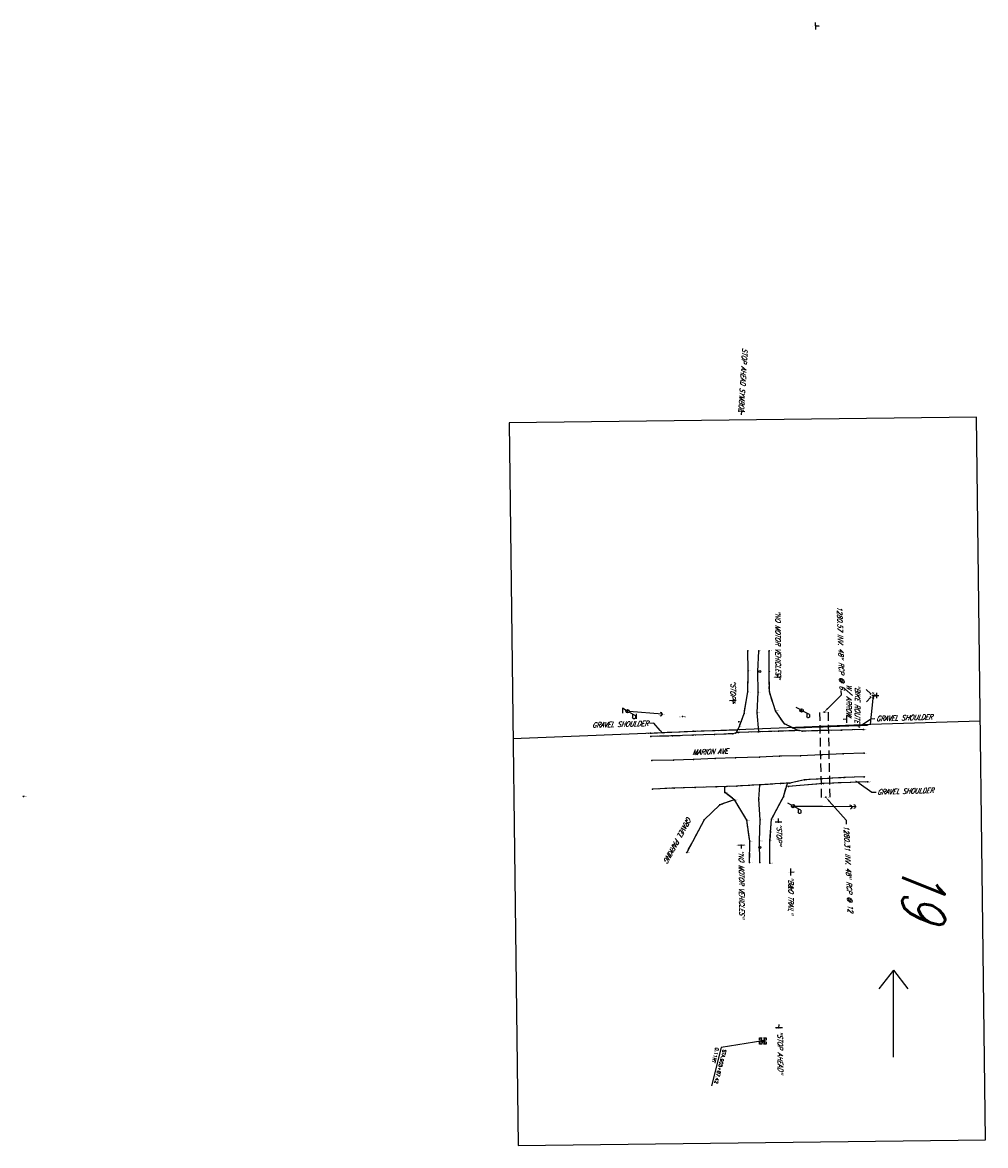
# Model space of a CAD drawing. Extents: x 0 to 213038, y 0 to 462006.
# Tile 93 of 107: x 172052 to 172505, y 448717 to 449245. Entities that reach past the tile are written whole.
import ezdxf
from ezdxf import colors
from ezdxf.entities.mleader import LeaderData, LeaderLine
from ezdxf.enums import TextEntityAlignment as Align
from ezdxf.math import Vec2, Vec3

# ---------------------------------------------------------------- set-up
doc = ezdxf.new("R2010")
doc.units = 0
doc.header["$LTSCALE"] = 20
doc.header["$MEASUREMENT"] = 0
for name, pattern in [('DR_X_STM (no text)', [0.3, 0.2, -0.1]), ('PV_X_DRIVE', [0.25, 0.175, -0.075]), ('PV_X_EP', [0.27, 0.22, -0.05]), ('PV_X_Shoulder', [0.4, 0.3, -0.1])]:
    doc.linetypes.add(name, pattern=pattern)
doc.layers.get('0').update_dxf_attribs({"linetype": 'CONTINUOUS'})
for name, color, linetype in [('DT_X_BREAK_LINE', 4, 'CONTINUOUS'), ('DV_X_TEXT', 2, 'CONTINUOUS'), ('Hydrant', 44, 'CONTINUOUS'), ('L134', 124, 'DR_X_STM (no text)'), ('L136', 2, 'CONTINUOUS'), ('OFFSTA_LEAD', 7, 'CONTINUOUS'), ('OFFSTA_TEXT', 7, 'CONTINUOUS'), ('PNTDESC', 3, 'CONTINUOUS'), ('PNTELEV', 5, 'CONTINUOUS'), ('PNTNO', 7, 'CONTINUOUS'), ('PNTS_DTU-4-30-2025', 1, 'CONTINUOUS'), ('PNTS_DTU-7-22-2025', 1, 'CONTINUOUS'), ('PV_X_DRIVE', 11, 'PV_X_DRIVE'), ('PV_X_EOP', 240, 'PV_X_EP'), ('PV_X_SHOULDER', 33, 'PV_X_Shoulder'), ('PV_X_TEXT', 2, 'CONTINUOUS'), ('RD_X_BLOCKS', 1, 'CONTINUOUS'), ('SC_SCRATCH-6', 6, 'CONTINUOUS'), ('SN_X_BLOCKS', 94, 'CONTINUOUS'), ('SN_X_TEXT', 2, 'CONTINUOUS'), ('SV_X_CENTER_PAVT', 2, 'CONTINUOUS'), ('SV_X_MON_BLOCKS_FOUNDMARK', 7, 'CONTINUOUS'), ('System Valve', 214, 'CONTINUOUS'), ('UT_X_GUY', 1, 'CONTINUOUS'), ('UT_X_POLES', 1, 'CONTINUOUS'), ('UT_X_WATER_BLOCKS', 150, 'CONTINUOUS'), ('UT_X_WATER_PER_GIS', 150, 'UT_X_WATER'), ('Water Fitting', 103, 'CONTINUOUS')]:
    doc.layers.add(name, color=color, linetype=linetype)
doc.layers.add('SC_SCRATCH-5', color=5, linetype='CONTINUOUS', plot=False)
doc.styles.add('HY-278-M1|ROMANS', font='ROMANS.SHX')
doc.styles.add('LINETYPE', font='romans.shx', dxfattribs={"width": 0.9})
doc.styles.add('PTXT', font='TXT')
doc.styles.add('romans', font='romans.shx', dxfattribs={"width": 0.75, "oblique": 22.5})
doc.linetypes.add('UT_X_WATER', pattern='A,0.25,-0.15,0.25,-0.15,0.25,-0.15,0.25,-0.15,0.25,["W",LINETYPE,S=0.08,R=0,X=0.043,Y=-0.05],-0.2', length=2.05)
doc.dimstyles.new('20 Scale Prop', dxfattribs={"dimscale": 20, "dimtxt": 0.14, "dimasz": 0.12, "dimexe": 0.05, "dimexo": 0.05, "dimgap": 0.05, "dimtad": 1, "dimzin": 0, "dimdsep": 46, "dimtxsty": 'romans', "dimcen": 0, "dimdle": 0.1, "dimclrd": 1, "dimclre": 1, "dimclrt": 7, "dimaunit": 1, "dimadec": 4, "dimazin": 0, "dimtfac": 1, "dimtmove": 0, "dimatfit": 1, "dimfxl": 1, "dimtvp": 1, "dimtolj": 1, "dimtzin": 0, "dimarcsym": 0})

# ---------------------------------------------------------------- blocks, each defined once
blk = doc.blocks.new('SRVPNO1')
at = {"layer": 'PNTDESC', "style": 'PTXT'}
blk.add_attdef('DESC2', text='', height=1, dxfattribs=at).set_placement((0, -1.75), align=Align.CENTER)
at = {"layer": 'PNTELEV', "style": 'PTXT'}
blk.add_attdef('ELEV2', (1.5, -0.5), '', height=1, dxfattribs=at)
at = {"layer": 'PNTNO', "style": 'PTXT'}
blk.add_attdef('PT#', text='', height=1, dxfattribs=at).set_placement((0, 0.75), align=Align.CENTER)
blk = doc.blocks.new('FH')
for p, q in [((0.06, 0.103), (-0.06, 0.103)), ((0, 0.06), (0, 0.146)), ((-0.042, -0.042), (-0.146, -0.146)), ((0.042, -0.042), (0.146, -0.146))]:
    blk.add_line(p, q)
for start, end in [(140.021, 184.0629), (68.1395, 112.038), (356.0165, 39.9889), (211.8788, 255.8479), (283.8239, 329.9097)]:
    blk.add_arc((0, 0), 0.06, start, end)
blk = doc.blocks.new('DM')
at = {"lineweight": -2}
h = blk.add_hatch(color=2, dxfattribs=at)
edge = h.paths.add_edge_path()
edge.add_arc((0, 0), 0.01, 0, 360)
at = {"color": 2, "lineweight": -2}
blk.add_arc((0.04, 0), 0.04, 90, 270, dxfattribs=at)
blk = doc.blocks.new('PP')
at = {"color": 0}
for p, q in [((0.109, 0.181), (0.02, 0.033)), ((0.071, 0.117), (0.152, 0.117)), ((0.109, 0.181), (0.152, 0.181))]:
    blk.add_line(p, q, dxfattribs=at)
blk.add_lwpolyline([(-0.02, -0.033), (-0.072, -0.119)], dxfattribs=at)
blk.add_circle((0, 0), 0.0391, dxfattribs=at)
at = {"color": 0, "extrusion": (0, 0, -1)}
blk.add_arc((-0.152, 0.149), 0.0319, 88.8767, 271.1233, dxfattribs=at)
blk = doc.blocks.new('SGN1P')
for p, q in [((0, 0), (-0.08, 0)), ((0, 0.08), (0, -0.08))]:
    blk.add_line(p, q)
blk = doc.blocks.new('TLPP')
for p, q in [((0.121, 0.201), (0.02, 0.033)), ((0.062, 0.201), (0.18, 0.201)), ((0.071, 0.117), (0.152, 0.117)), ((0.109, 0.181), (0.152, 0.181)), ((-0.072, -0.119), (0.046, -0.119))]:
    blk.add_line(p, q)
blk.add_lwpolyline([(-0.02, -0.033), (-0.072, -0.119)])
blk.add_circle((0, 0), 0.0391)
at = {"extrusion": (0, 0, -1)}
blk.add_arc((-0.152, 0.149), 0.0319, 88.8767, 271.1233, dxfattribs=at)
blk = doc.blocks.new('MONBX')
at = {"flags": 128}
for points in [[(-0.075, 0.019), (-0.075, 0.075), (-0.019, 0.075)], [(-0.037, -0.05), (-0.037, 0.05), (0, -0.05), (0.037, 0.05), (0.037, -0.05)], [(0.018, 0.075), (0.075, 0.075), (0.075, 0.019)], [(-0.019, -0.075), (-0.075, -0.075), (-0.075, -0.019)], [(0.075, -0.019), (0.075, -0.075), (0.018, -0.075)]]:
    blk.add_lwpolyline(points, dxfattribs=at)

msp = doc.modelspace()

# ---------------------------------------------------------------- linework, layer by layer
at = {"layer": 'DT_X_BREAK_LINE'}
for points in [[(172388.15, 448911.01, 1286.67), (172389.44, 448913.84, 1286.79), (172391.67, 448919.9, 1286.67), (172393.45, 448930, 1286.68), (172393.64, 448939.97, 1286.65), (172393.39, 448949.37, 1286.66)], [(172388.15, 448911.01, 1286.67), (172389.44, 448913.84, 1286.79), (172391.67, 448919.9, 1286.67), (172393.45, 448930, 1286.68), (172393.64, 448939.97, 1286.65), (172393.39, 448949.37, 1286.66)], [(172416.61, 448911.99, 1286.64), (172410.62, 448915.09, 1286.69), (172406.37, 448921.19, 1286.68), (172403.56, 448930.12, 1286.65), (172403.45, 448939.62, 1286.58), (172403.39, 448949.41, 1286.6)], [(172416.61, 448911.99, 1286.64), (172410.62, 448915.09, 1286.69), (172406.37, 448921.19, 1286.68), (172403.56, 448930.12, 1286.65), (172403.45, 448939.62, 1286.58), (172403.39, 448949.41, 1286.6)], [(172347.55, 448910.65, 1286.46), (172367.7, 448911.59, 1286.5), (172388.62, 448912.22, 1286.75)], [(172347.55, 448910.65, 1286.46), (172367.7, 448911.59, 1286.5), (172388.62, 448912.22, 1286.75)], [(172447.91, 448912.28, 1286.74), (172437.43, 448912.05, 1286.71), (172427.7, 448911.8, 1286.71), (172418.99, 448911.5, 1286.73), (172417.52, 448911.84, 1286.68), (172407.87, 448911.51, 1286.79), (172398.37, 448911.23, 1286.8), (172389.02, 448910.96, 1286.75), (172386.37, 448910.38, 1286.74), (172377.8, 448909.94, 1286.71), (172367.56, 448909.62, 1286.68), (172358, 448909.32, 1286.59), (172347.76, 448909.06, 1286.54)], [(172447.91, 448912.28, 1286.74), (172437.43, 448912.05, 1286.71), (172427.7, 448911.8, 1286.71), (172418.99, 448911.5, 1286.73), (172417.52, 448911.84, 1286.68), (172407.87, 448911.51, 1286.79), (172398.37, 448911.23, 1286.8), (172389.02, 448910.96, 1286.75), (172386.37, 448910.38, 1286.74), (172377.8, 448909.94, 1286.71), (172367.56, 448909.62, 1286.68), (172358, 448909.32, 1286.59), (172347.76, 448909.06, 1286.54)], [(172414.5, 448913.08, 1286.75), (172428.15, 448913.62, 1286.41), (172449.41, 448914.45, 1286.28)], [(172414.5, 448913.08, 1286.75), (172428.15, 448913.62, 1286.41), (172449.41, 448914.45, 1286.28)], [(172448.11, 448890.11, 1287.23), (172438.69, 448889.7, 1287.17), (172428.24, 448889.15, 1287.11), (172420.04, 448888.68, 1287.09), (172413.25, 448887.1, 1287.05), (172408.86, 448886.9, 1287.02), (172398.98, 448886.25, 1286.95), (172388.18, 448885.76, 1286.8), (172378.5, 448885.31, 1286.68), (172368.59, 448885.02, 1286.54), (172358.78, 448884.78, 1286.56), (172348.52, 448884.33, 1286.44)], [(172448.11, 448890.11, 1287.23), (172438.69, 448889.7, 1287.17), (172428.24, 448889.15, 1287.11), (172420.04, 448888.68, 1287.09), (172413.25, 448887.1, 1287.05), (172408.86, 448886.9, 1287.02), (172398.98, 448886.25, 1286.95), (172388.18, 448885.76, 1286.8), (172378.5, 448885.31, 1286.68), (172368.59, 448885.02, 1286.54), (172358.78, 448884.78, 1286.56), (172348.52, 448884.33, 1286.44)], [(172394.24, 448849.78, 1286.26), (172394.36, 448859.84, 1286.32), (172392.95, 448869.64, 1286.45), (172387.37, 448879.05, 1286.58), (172382.63, 448882.7, 1286.51), (172382.59, 448885.31, 1286.66)], [(172394.24, 448849.78, 1286.26), (172394.36, 448859.84, 1286.32), (172392.95, 448869.64, 1286.45), (172387.37, 448879.05, 1286.58), (172382.63, 448882.7, 1286.51), (172382.59, 448885.31, 1286.66)], [(172403.77, 448849.52, 1286.5), (172403.84, 448859.93, 1286.57), (172404.56, 448870.16, 1286.63), (172410.17, 448880.72, 1286.85), (172412.05, 448886.92, 1286.95)], [(172403.77, 448849.52, 1286.5), (172403.84, 448859.93, 1286.57), (172404.56, 448870.16, 1286.63), (172410.17, 448880.72, 1286.85), (172412.05, 448886.92, 1286.95)], [(172449.88, 448887.75, 1286.67), (172429.11, 448886.98, 1286.77), (172412.54, 448885.53, 1286.97)], [(172449.88, 448887.75, 1286.67), (172429.11, 448886.98, 1286.77), (172412.54, 448885.53, 1286.97)], [(172387.03, 448879.26, 1286.53), (172380.24, 448876.97, 1286.21), (172372.91, 448869.82, 1285.99), (172364.65, 448854.54, 1285.93)], [(172387.03, 448879.26, 1286.53), (172380.24, 448876.97, 1286.21), (172372.91, 448869.82, 1285.99), (172364.65, 448854.54, 1285.93)]]:
    msp.add_polyline3d(points, dxfattribs=at)
at = {"layer": 'Hydrant'}
msp.add_point((172452.61, 448928.33, 1285.11), dxfattribs=at)
at = {"layer": 'L134', "elevation": 1280.31}
for points in [[(172428.14, 448880.41), (172427.33, 448920.53)], [(172432.14, 448880.49), (172431.33, 448920.61)]]:
    msp.add_lwpolyline(points, dxfattribs=at)
at = {"layer": 'PNTS_DTU-4-30-2025'}
for p in [(172425.35, 449243.35, 1287.24), (172390.42, 449062.04, 1286.95), (172393.39, 448949.37, 1286.66), (172398.66, 448949.38, 1286.68), (172403.39, 448949.41, 1286.6), (172393.64, 448939.97, 1286.65), (172398.08, 448939.7, 1286.68), (172403.45, 448939.62, 1286.58), (172407.5, 448936.93, 1286.38), (172393.45, 448930, 1286.68), (172398.35, 448929.94, 1286.72), (172403.56, 448930.12, 1286.65), (172452.12, 448928.33, 1284.73), (172386.4, 448926.02, 1286.39), (172336.85, 448920.96, 1286.35), (172353.09, 448919.54, 1284.08), (172353.11, 448919.53, 1284.08), (172362.61, 448918.47, 1283.5), (172391.67, 448919.9, 1286.67), (172397.89, 448920.19, 1286.78), (172406.37, 448921.19, 1286.68), (172418.7, 448921.34, 1286.6), (172429.33, 448920.57, 1280.57), (172367.7, 448911.59, 1286.5), (172388.15, 448911.01, 1286.67), (172388.62, 448912.22, 1286.75), (172389.18, 448916.02, 1286.88), (172389.18, 448916, 1286.89), (172389.18, 448915.99, 1286.91), (172389.19, 448916.02, 1286.89), (172389.44, 448913.84, 1286.79), (172398.37, 448911.23, 1286.8), (172398.66, 448911.34, 1286.77), (172407.87, 448911.51, 1286.79), (172410.62, 448915.09, 1286.69), (172414.5, 448913.08, 1286.75), (172416.61, 448911.99, 1286.64), (172417.52, 448911.84, 1286.68), (172418.99, 448911.5, 1286.73), (172427.7, 448911.8, 1286.71), (172428.15, 448913.62, 1286.41), (172437.43, 448912.05, 1286.71), (172447.91, 448912.28, 1286.74), (172449.41, 448914.45, 1286.28), (172347.55, 448910.65, 1286.46), (172347.76, 448909.06, 1286.54), (172358, 448909.32, 1286.59), (172367.56, 448909.62, 1286.68), (172377.8, 448909.94, 1286.71), (172386.37, 448910.38, 1286.74), (172389.02, 448910.96, 1286.75), (172428.32, 448900.47, 1287.15), (172438.28, 448900.92, 1287.18), (172448.1, 448901.19, 1287.18), (172348.25, 448897.72, 1286.85), (172358.41, 448897.88, 1286.88), (172367.92, 448898.29, 1286.92), (172378.08, 448898.71, 1286.98), (172387.68, 448898.99, 1287.06), (172398.86, 448899.4, 1287.1), (172408.31, 448899.74, 1287.13), (172418.24, 448900, 1287.17), (172448.11, 448890.11, 1287.23), (172358.78, 448884.78, 1286.56), (172368.59, 448885.02, 1286.54), (172378.5, 448885.31, 1286.68), (172382.59, 448885.31, 1286.66), (172388.18, 448885.76, 1286.8), (172398.98, 448886.25, 1286.95), (172399.02, 448886.11, 1286.9), (172408.86, 448886.9, 1287.02), (172412.05, 448886.92, 1286.95), (172412.54, 448885.53, 1286.97), (172413.25, 448887.1, 1287.05), (172420.04, 448888.68, 1287.09), (172428.24, 448889.15, 1287.11), (172429.11, 448886.98, 1286.77), (172438.69, 448889.7, 1287.17), (172449.88, 448887.75, 1286.67), (172052.61, 448880.8, 1287.94), (172052.62, 448880.79, 1287.97), (172052.62, 448880.79, 1288), (172052.63, 448880.8, 1287.99), (172348.52, 448884.33, 1286.44), (172382.63, 448882.7, 1286.51), (172398.63, 448879.52, 1286.78), (172410.17, 448880.72, 1286.85), (172430.14, 448880.45, 1280.31), (172380.24, 448876.97, 1286.21), (172387.03, 448879.26, 1286.53), (172387.37, 448879.05, 1286.58), (172414.7, 448876.35, 1286.62), (172372.91, 448869.82, 1285.99), (172392.95, 448869.64, 1286.45), (172399.17, 448869.89, 1286.6), (172404.56, 448870.16, 1286.63), (172407.83, 448868.8, 1286.57), (172394.36, 448859.84, 1286.32), (172398.92, 448859.89, 1286.48), (172403.84, 448859.93, 1286.57), (172364.65, 448854.54, 1285.93), (172390.26, 448858, 1286.17), (172394.24, 448849.78, 1286.26), (172399.03, 448849.72, 1286.42), (172403.77, 448849.52, 1286.5), (172413.66, 448845.29, 1285.89), (172408.07, 448771.99, 1285.5), (172400.48, 448765.8, 1285.84)]:
    msp.add_point(p, dxfattribs=at)
at = {"layer": 'PNTS_DTU-7-22-2025'}
for p in [(172442.38, 448875.98, 1286.73), (172444.17, 448876.13, 1287.17)]:
    msp.add_point(p, dxfattribs=at)
at = {"layer": 'PV_X_DRIVE', "flags": 128}
msp.add_lwpolyline([(172387.03, 448879.26), (172380.24, 448876.97), (172372.91, 448869.82), (172364.65, 448854.54)], dxfattribs=at)
msp.add_lwpolyline([(172387.03, 448879.26), (172380.24, 448876.97), (172372.91, 448869.82), (172364.65, 448854.54)], dxfattribs=at)
at = {"layer": 'PV_X_EOP', "flags": 128}
for points in [[(172388.15, 448911.01), (172389.44, 448913.84), (172391.67, 448919.9), (172393.45, 448930), (172393.64, 448939.97), (172393.39, 448949.37)], [(172388.15, 448911.01), (172389.44, 448913.84), (172391.67, 448919.9), (172393.45, 448930), (172393.64, 448939.97), (172393.39, 448949.37)], [(172416.61, 448911.99), (172410.62, 448915.09), (172406.37, 448921.19), (172403.56, 448930.12), (172403.45, 448939.62), (172403.39, 448949.41)], [(172416.61, 448911.99), (172410.62, 448915.09), (172406.37, 448921.19), (172403.56, 448930.12), (172403.45, 448939.62), (172403.39, 448949.41)], [(172447.91, 448912.28), (172437.43, 448912.05), (172427.7, 448911.8), (172418.99, 448911.5), (172417.52, 448911.84), (172407.87, 448911.51), (172398.37, 448911.23), (172389.02, 448910.96), (172386.37, 448910.38), (172377.8, 448909.94), (172367.56, 448909.62), (172358, 448909.32), (172347.76, 448909.06)], [(172447.91, 448912.28), (172437.43, 448912.05), (172427.7, 448911.8), (172418.99, 448911.5), (172417.52, 448911.84), (172407.87, 448911.51), (172398.37, 448911.23), (172389.02, 448910.96), (172386.37, 448910.38), (172377.8, 448909.94), (172367.56, 448909.62), (172358, 448909.32), (172347.76, 448909.06)], [(172448.11, 448890.11), (172438.69, 448889.7), (172428.24, 448889.15), (172420.04, 448888.68), (172413.25, 448887.1), (172408.86, 448886.9), (172398.98, 448886.25), (172388.18, 448885.76), (172378.5, 448885.31), (172368.59, 448885.02), (172358.78, 448884.78), (172348.52, 448884.33)], [(172448.11, 448890.11), (172438.69, 448889.7), (172428.24, 448889.15), (172420.04, 448888.68), (172413.25, 448887.1), (172408.86, 448886.9), (172398.98, 448886.25), (172388.18, 448885.76), (172378.5, 448885.31), (172368.59, 448885.02), (172358.78, 448884.78), (172348.52, 448884.33)], [(172394.24, 448849.78), (172394.36, 448859.84), (172392.95, 448869.64), (172387.37, 448879.05), (172382.63, 448882.7), (172382.59, 448885.31)], [(172394.24, 448849.78), (172394.36, 448859.84), (172392.95, 448869.64), (172387.37, 448879.05), (172382.63, 448882.7), (172382.59, 448885.31)], [(172403.77, 448849.52), (172403.84, 448859.93), (172404.56, 448870.16), (172410.17, 448880.72), (172412.05, 448886.92)], [(172403.77, 448849.52), (172403.84, 448859.93), (172404.56, 448870.16), (172410.17, 448880.72), (172412.05, 448886.92)]]:
    msp.add_lwpolyline(points, dxfattribs=at)
at = {"layer": 'PV_X_SHOULDER', "flags": 128}
for points in [[(172347.55, 448910.65), (172367.7, 448911.59), (172388.62, 448912.22)], [(172347.55, 448910.65), (172367.7, 448911.59), (172388.62, 448912.22)], [(172414.5, 448913.08), (172428.15, 448913.62), (172449.41, 448914.45)], [(172414.5, 448913.08), (172428.15, 448913.62), (172449.41, 448914.45)], [(172449.88, 448887.75), (172429.11, 448886.98), (172412.54, 448885.53)], [(172449.88, 448887.75), (172429.11, 448886.98), (172412.54, 448885.53)]]:
    msp.add_lwpolyline(points, dxfattribs=at)
at = {"layer": 'RD_X_BLOCKS'}
for centre in [(172399.04, 448939.62), (172399.07, 448856.88)]:
    msp.add_circle(centre, 0.5, dxfattribs=at)
at = {"layer": 'SC_SCRATCH-5', "extrusion": (-1.99961e-05, -2.50929e-07, 1), "elevation": -3.56}
msp.add_lwpolyline([(172505.29, 448719.37), (172501.03, 449059.35), (172281.04, 449056.59), (172285.31, 448716.61), (172505.29, 448719.37)], close=True, dxfattribs=at)
at = {"layer": 'SC_SCRATCH-6'}
msp.add_line((172461.9, 448758.18), (172461.9, 448799.05), dxfattribs=at)
for points in [[(172461.9, 448799.05), (172455.1, 448790.32)], [(172461.9, 448799.05), (172468.7, 448790.32)]]:
    msp.add_lwpolyline(points, dxfattribs=at)
at = {"layer": 'SV_X_CENTER_PAVT'}
for points in [[(172398.66, 448911.34, 1286.77), (172397.89, 448920.19, 1286.78), (172398.35, 448929.94, 1286.72), (172398.08, 448939.7, 1286.68), (172398.66, 448949.38, 1286.68)], [(172398.66, 448911.34, 1286.77), (172397.89, 448920.19, 1286.78), (172398.35, 448929.94, 1286.72), (172398.08, 448939.7, 1286.68), (172398.66, 448949.38, 1286.68)], [(172448.1, 448901.19, 1287.18), (172438.28, 448900.92, 1287.18), (172428.32, 448900.47, 1287.15), (172418.24, 448900, 1287.17), (172408.31, 448899.74, 1287.13), (172398.86, 448899.4, 1287.1), (172387.68, 448898.99, 1287.06), (172378.08, 448898.71, 1286.98), (172367.92, 448898.29, 1286.92), (172358.41, 448897.88, 1286.88), (172348.25, 448897.72, 1286.85)], [(172448.1, 448901.19, 1287.18), (172438.28, 448900.92, 1287.18), (172428.32, 448900.47, 1287.15), (172418.24, 448900, 1287.17), (172408.31, 448899.74, 1287.13), (172398.86, 448899.4, 1287.1), (172387.68, 448898.99, 1287.06), (172378.08, 448898.71, 1286.98), (172367.92, 448898.29, 1286.92), (172358.41, 448897.88, 1286.88), (172348.25, 448897.72, 1286.85)], [(172399.03, 448849.72, 1286.42), (172398.92, 448859.89, 1286.48), (172399.17, 448869.89, 1286.6), (172398.63, 448879.52, 1286.78), (172399.02, 448886.11, 1286.9)], [(172399.03, 448849.72, 1286.42), (172398.92, 448859.89, 1286.48), (172399.17, 448869.89, 1286.6), (172398.63, 448879.52, 1286.78), (172399.02, 448886.11, 1286.9)]]:
    msp.add_polyline3d(points, dxfattribs=at)
at = {"layer": 'System Valve'}
msp.add_point((172452.41, 448926.91, 1285.11), dxfattribs=at)
at = {"layer": 'UT_X_GUY'}
for points, elevation in [([(172353.09, 448919.54), (172337.63, 448920.89)], 1284.08), ([(172353.09, 448919.54), (172337.63, 448920.89)], 1284.08), ([(172353.11, 448919.53), (172337.63, 448920.89)], 1284.08), ([(172353.11, 448919.53), (172337.63, 448920.89)], 1284.08), ([(172442.38, 448875.98), (172414.7, 448876.35), (172444.17, 448876.13)], 1286.73)]:
    msp.add_lwpolyline(points, dxfattribs=dict(at, elevation=elevation))
at = {"layer": 'UT_X_WATER_PER_GIS'}
for p, q in [((172451.17, 448914.89), (172452.41, 448926.91)), ((172452.41, 448926.91), (172452.61, 448928.33))]:
    msp.add_line(p, q, dxfattribs=at)
at = {"layer": 'UT_X_WATER_PER_GIS', "flags": 128}
msp.add_lwpolyline([(172282.91, 448908.1), (172451.17, 448914.89), (172502.82, 448916.38)], dxfattribs=at)
at = {"layer": 'Water Fitting'}
msp.add_point((172451.17, 448914.89), dxfattribs=at)

# ---------------------------------------------------------------- block references
at = {"layer": 'PNTS_DTU-4-30-2025', "xscale": 0.2, "yscale": 0.2, "zscale": 0.2}
for p, values in [((172425.35, 449243.35, 1287.24), {'PT#': 'V66', 'ELEV2': '1287.243', 'DESC2': 'SIGNPB-PETWAISTE STATION'}), ((172390.42, 449062.04, 1286.95), {'PT#': 'V67', 'ELEV2': '1286.947', 'DESC2': 'SIGNPB-STOP AHEAD'}), ((172393.39, 448949.37, 1286.66), {'PT#': 'D239', 'ELEV2': '1286.665', 'DESC2': 'EP1 ^ 2'}), ((172398.66, 448949.38, 1286.68), {'PT#': 'D238', 'ELEV2': '1286.683', 'DESC2': 'CP ^ 2'}), ((172403.39, 448949.41, 1286.6), {'PT#': 'D237', 'ELEV2': '1286.600', 'DESC2': 'EP2 ^ 2'}), ((172393.64, 448939.97, 1286.65), {'PT#': 'D234', 'ELEV2': '1286.654', 'DESC2': 'EP1'}), ((172398.08, 448939.7, 1286.68), {'PT#': 'D235', 'ELEV2': '1286.682', 'DESC2': 'CP'}), ((172403.45, 448939.62, 1286.58), {'PT#': 'D236', 'ELEV2': '1286.576', 'DESC2': 'EP2'}), ((172407.5, 448936.93, 1286.38), {'PT#': 'V68', 'ELEV2': '1286.380', 'DESC2': 'SIGNPB-NO MOTOR VEHICLES'}), ((172393.45, 448930, 1286.68), {'PT#': 'D233', 'ELEV2': '1286.677', 'DESC2': 'EP1'}), ((172398.35, 448929.94, 1286.72), {'PT#': 'D232', 'ELEV2': '1286.716', 'DESC2': 'CP'}), ((172403.56, 448930.12, 1286.65), {'PT#': 'D231', 'ELEV2': '1286.655', 'DESC2': 'EP2'}), ((172452.12, 448928.33, 1284.73), {'PT#': 'D205', 'ELEV2': '1284.735', 'DESC2': 'FH'}), ((172386.4, 448926.02, 1286.39), {'PT#': 'V69', 'ELEV2': '1286.395', 'DESC2': 'SIGNPB-STOP'}), ((172406.37, 448921.19, 1286.68), {'PT#': 'D230', 'ELEV2': '1286.685', 'DESC2': 'EP2'}), ((172418.7, 448921.34, 1286.6), {'PT#': 'D201', 'ELEV2': '1286.602', 'DESC2': 'PP'}), ((172336.85, 448920.96, 1286.35), {'PT#': 'D200', 'ELEV2': '1286.348', 'DESC2': 'TPLP'}), ((172353.09, 448919.54, 1284.08), {'PT#': 'D202', 'ELEV2': '1284.082', 'DESC2': 'GUY'}), ((172353.11, 448919.53, 1284.08), {'PT#': 'D203', 'ELEV2': '1284.081', 'DESC2': 'GUY'}), ((172362.61, 448918.47, 1283.5), {'PT#': 'D204', 'ELEV2': '1283.503', 'DESC2': 'MISC-NO VISABLE OUTLET'}), ((172389.18, 448916.02, 1286.88), {'PT#': 'VRS3A__', 'ELEV2': '1286.875', 'DESC2': 'M.H.S'}), ((172389.18, 448915.99, 1286.91), {'PT#': 'VRS3A_', 'ELEV2': '1286.906', 'DESC2': 'M.H.S'}), ((172389.18, 448916, 1286.89), {'PT#': 'CNPT3', 'ELEV2': '1286.891', 'DESC2': 'M.H.S.'}), ((172389.19, 448916.02, 1286.89), {'PT#': 'VRS3A', 'ELEV2': '1286.894', 'DESC2': 'M.H.S.'}), ((172391.67, 448919.9, 1286.67), {'PT#': 'D228', 'ELEV2': '1286.670', 'DESC2': 'EP1'}), ((172397.89, 448920.19, 1286.78), {'PT#': 'D229', 'ELEV2': '1286.782', 'DESC2': 'CP'}), ((172429.33, 448920.57, 1280.57), {'PT#': 'D289', 'ELEV2': '1280.565', 'DESC2': 'PIO-48"RCP@6'}), ((172347.55, 448910.65, 1286.46), {'PT#': 'D276', 'ELEV2': '1286.461', 'DESC2': 'EB ^ 1-GRAVEL'}), ((172367.7, 448911.59, 1286.5), {'PT#': 'D277', 'ELEV2': '1286.496', 'DESC2': 'EB-GRAVEL'}), ((172388.62, 448912.22, 1286.75), {'PT#': 'D278', 'ELEV2': '1286.747', 'DESC2': 'EB ^ 2-GRAVEL'}), ((172388.15, 448911.01, 1286.67), {'PT#': 'D223', 'ELEV2': '1286.667', 'DESC2': 'EP1 ^ 1'}), ((172389.02, 448910.96, 1286.75), {'PT#': 'D260', 'ELEV2': '1286.746', 'DESC2': 'EP2'}), ((172389.44, 448913.84, 1286.79), {'PT#': 'D227', 'ELEV2': '1286.787', 'DESC2': 'EP1'}), ((172398.37, 448911.23, 1286.8), {'PT#': 'D259', 'ELEV2': '1286.801', 'DESC2': 'EP2'}), ((172398.66, 448911.34, 1286.77), {'PT#': 'D224', 'ELEV2': '1286.765', 'DESC2': 'CP ^ 1'}), ((172407.87, 448911.51, 1286.79), {'PT#': 'D254', 'ELEV2': '1286.785', 'DESC2': 'EP2'}), ((172410.62, 448915.09, 1286.69), {'PT#': 'D226', 'ELEV2': '1286.692', 'DESC2': 'EP2'}), ((172414.5, 448913.08, 1286.75), {'PT#': 'D279', 'ELEV2': '1286.750', 'DESC2': 'EB ^ 1-GRAVEL'}), ((172416.61, 448911.99, 1286.64), {'PT#': 'D225', 'ELEV2': '1286.640', 'DESC2': 'EP2 ^ 1'}), ((172417.52, 448911.84, 1286.68), {'PT#': 'D253', 'ELEV2': '1286.677', 'DESC2': 'EP2'}), ((172418.99, 448911.5, 1286.73), {'PT#': 'D252', 'ELEV2': '1286.727', 'DESC2': 'EP2'}), ((172427.7, 448911.8, 1286.71), {'PT#': 'D246', 'ELEV2': '1286.712', 'DESC2': 'EP2'}), ((172428.15, 448913.62, 1286.41), {'PT#': 'D280', 'ELEV2': '1286.406', 'DESC2': 'EB-GRAVEL'}), ((172437.43, 448912.05, 1286.71), {'PT#': 'D245', 'ELEV2': '1286.714', 'DESC2': 'EP2'}), ((172447.91, 448912.28, 1286.74), {'PT#': 'D240', 'ELEV2': '1286.745', 'DESC2': 'EP2 ^ 1'}), ((172449.41, 448914.45, 1286.28), {'PT#': 'D281', 'ELEV2': '1286.277', 'DESC2': 'EB ^ 2-GRAVEL'}), ((172347.76, 448909.06, 1286.54), {'PT#': 'D275', 'ELEV2': '1286.540', 'DESC2': 'EP2 ^ 2'}), ((172358, 448909.32, 1286.59), {'PT#': 'D272', 'ELEV2': '1286.590', 'DESC2': 'EP2'}), ((172367.56, 448909.62, 1286.68), {'PT#': 'D267', 'ELEV2': '1286.680', 'DESC2': 'EP2'}), ((172377.8, 448909.94, 1286.71), {'PT#': 'D266', 'ELEV2': '1286.707', 'DESC2': 'EP2'}), ((172386.37, 448910.38, 1286.74), {'PT#': 'D261', 'ELEV2': '1286.744', 'DESC2': 'EP2'}), ((172428.32, 448900.47, 1287.15), {'PT#': 'D247', 'ELEV2': '1287.154', 'DESC2': 'CP'}), ((172438.28, 448900.92, 1287.18), {'PT#': 'D244', 'ELEV2': '1287.176', 'DESC2': 'CP'}), ((172448.1, 448901.19, 1287.18), {'PT#': 'D241', 'ELEV2': '1287.179', 'DESC2': 'CP ^ 1'}), ((172348.25, 448897.72, 1286.85), {'PT#': 'D274', 'ELEV2': '1286.854', 'DESC2': 'CP ^ 2'}), ((172358.41, 448897.88, 1286.88), {'PT#': 'D271', 'ELEV2': '1286.878', 'DESC2': 'CP'}), ((172367.92, 448898.29, 1286.92), {'PT#': 'D268', 'ELEV2': '1286.919', 'DESC2': 'CP'}), ((172378.08, 448898.71, 1286.98), {'PT#': 'D265', 'ELEV2': '1286.980', 'DESC2': 'CP'}), ((172387.68, 448898.99, 1287.06), {'PT#': 'D262', 'ELEV2': '1287.063', 'DESC2': 'CP'}), ((172398.86, 448899.4, 1287.1), {'PT#': 'D258', 'ELEV2': '1287.098', 'DESC2': 'CP'}), ((172408.31, 448899.74, 1287.13), {'PT#': 'D255', 'ELEV2': '1287.130', 'DESC2': 'CP'}), ((172418.24, 448900, 1287.17), {'PT#': 'D251', 'ELEV2': '1287.170', 'DESC2': 'CP'}), ((172438.69, 448889.7, 1287.17), {'PT#': 'D243', 'ELEV2': '1287.173', 'DESC2': 'EP1'}), ((172448.11, 448890.11, 1287.23), {'PT#': 'D242', 'ELEV2': '1287.229', 'DESC2': 'EP1 ^ 1'}), ((172348.52, 448884.33, 1286.44), {'PT#': 'D273', 'ELEV2': '1286.436', 'DESC2': 'EP1 ^ 2'}), ((172358.78, 448884.78, 1286.56), {'PT#': 'D270', 'ELEV2': '1286.558', 'DESC2': 'EP1'}), ((172368.59, 448885.02, 1286.54), {'PT#': 'D269', 'ELEV2': '1286.540', 'DESC2': 'EP1'}), ((172378.5, 448885.31, 1286.68), {'PT#': 'D264', 'ELEV2': '1286.679', 'DESC2': 'EP1'}), ((172382.59, 448885.31, 1286.66), {'PT#': 'D222', 'ELEV2': '1286.664', 'DESC2': 'EP1 ^ 2'}), ((172388.18, 448885.76, 1286.8), {'PT#': 'D263', 'ELEV2': '1286.797', 'DESC2': 'EP1'}), ((172398.98, 448886.25, 1286.95), {'PT#': 'D257', 'ELEV2': '1286.946', 'DESC2': 'EP1'}), ((172399.02, 448886.11, 1286.9), {'PT#': 'D220', 'ELEV2': '1286.896', 'DESC2': 'CP ^ 2'}), ((172408.86, 448886.9, 1287.02), {'PT#': 'D256', 'ELEV2': '1287.018', 'DESC2': 'EP1'}), ((172412.05, 448886.92, 1286.95), {'PT#': 'D219', 'ELEV2': '1286.947', 'DESC2': 'EP2 ^ 2'}), ((172412.54, 448885.53, 1286.97), {'PT#': 'D284', 'ELEV2': '1286.968', 'DESC2': 'EB ^ 2-GRAVEL'}), ((172413.25, 448887.1, 1287.05), {'PT#': 'D250', 'ELEV2': '1287.050', 'DESC2': 'EP1'}), ((172420.04, 448888.68, 1287.09), {'PT#': 'D249', 'ELEV2': '1287.092', 'DESC2': 'EP1'}), ((172428.24, 448889.15, 1287.11), {'PT#': 'D248', 'ELEV2': '1287.106', 'DESC2': 'EP1'}), ((172429.11, 448886.98, 1286.77), {'PT#': 'D283', 'ELEV2': '1286.772', 'DESC2': 'EB-GRAVEL'}), ((172449.88, 448887.75, 1286.67), {'PT#': 'D282', 'ELEV2': '1286.667', 'DESC2': 'EB ^ 1-GRAVEL'}), ((172052.62, 448880.79, 1288), {'PT#': 'VRS4A__', 'ELEV2': '1287.996', 'DESC2': 'M.H.S'}), ((172052.63, 448880.8, 1287.99), {'PT#': 'VRS4A_', 'ELEV2': '1287.988', 'DESC2': 'M.H.S'}), ((172052.62, 448880.79, 1287.97), {'PT#': 'CNPT4', 'ELEV2': '1287.974', 'DESC2': 'M.H.S.'}), ((172052.61, 448880.8, 1287.94), {'PT#': 'VRS4A', 'ELEV2': '1287.940', 'DESC2': 'M.H.S.'}), ((172382.63, 448882.7, 1286.51), {'PT#': 'D221', 'ELEV2': '1286.507', 'DESC2': 'EP1'}), ((172387.03, 448879.26, 1286.53), {'PT#': 'D285', 'ELEV2': '1286.533', 'DESC2': 'DR ^ 1-GRAVEL'}), ((172387.37, 448879.05, 1286.58), {'PT#': 'D216', 'ELEV2': '1286.575', 'DESC2': 'EP1'}), ((172398.63, 448879.52, 1286.78), {'PT#': 'D217', 'ELEV2': '1286.777', 'DESC2': 'CP'}), ((172410.17, 448880.72, 1286.85), {'PT#': 'D218', 'ELEV2': '1286.846', 'DESC2': 'EP2'}), ((172430.14, 448880.45, 1280.31), {'PT#': 'D290', 'ELEV2': '1280.305', 'DESC2': 'PIO-48"RCP@12'}), ((172380.24, 448876.97, 1286.21), {'PT#': 'D286', 'ELEV2': '1286.208', 'DESC2': 'DR-GRAVEL'}), ((172414.7, 448876.35, 1286.62), {'PT#': 'D206', 'ELEV2': '1286.618', 'DESC2': 'PP'}), ((172372.91, 448869.82, 1285.99), {'PT#': 'D287', 'ELEV2': '1285.995', 'DESC2': 'DR-GRAVEL'}), ((172392.95, 448869.64, 1286.45), {'PT#': 'D215', 'ELEV2': '1286.446', 'DESC2': 'EP1'}), ((172399.17, 448869.89, 1286.6), {'PT#': 'D214', 'ELEV2': '1286.604', 'DESC2': 'CP'}), ((172404.56, 448870.16, 1286.63), {'PT#': 'D213', 'ELEV2': '1286.633', 'DESC2': 'EP2'}), ((172407.83, 448868.8, 1286.57), {'PT#': 'V71', 'ELEV2': '1286.571', 'DESC2': 'SIGNPB-STOP'}), ((172390.26, 448858, 1286.17), {'PT#': 'V70', 'ELEV2': '1286.166', 'DESC2': 'SIGNPB-NO MOTOR VEHICLES'}), ((172394.36, 448859.84, 1286.32), {'PT#': 'D211', 'ELEV2': '1286.321', 'DESC2': 'EP1'}), ((172398.92, 448859.89, 1286.48), {'PT#': 'D210', 'ELEV2': '1286.479', 'DESC2': 'CP'}), ((172403.84, 448859.93, 1286.57), {'PT#': 'D212', 'ELEV2': '1286.570', 'DESC2': 'EP2'}), ((172364.65, 448854.54, 1285.93), {'PT#': 'D288', 'ELEV2': '1285.930', 'DESC2': 'DR ^ 2-GRAVEL'}), ((172394.24, 448849.78, 1286.26), {'PT#': 'D208', 'ELEV2': '1286.262', 'DESC2': 'EP1 ^ 1'}), ((172399.03, 448849.72, 1286.42), {'PT#': 'D209', 'ELEV2': '1286.416', 'DESC2': 'CP ^ 1'}), ((172403.77, 448849.52, 1286.5), {'PT#': 'D207', 'ELEV2': '1286.501', 'DESC2': 'EP2 ^ 1'}), ((172413.66, 448845.29, 1285.89), {'PT#': 'V72', 'ELEV2': '1285.889', 'DESC2': 'SIGNPB-B&O...'}), ((172408.07, 448771.99, 1285.5), {'PT#': 'V73', 'ELEV2': '1285.500', 'DESC2': 'SIGNPB-STOP AHEAD'}), ((172400.48, 448765.8, 1285.84), {'PT#': 'V80', 'ELEV2': '1285.836', 'DESC2': 'X-INDICATION'})]:
    msp.add_blockref('SRVPNO1', p, dxfattribs=at).add_auto_attribs(values)
at = {"layer": 'PNTS_DTU-7-22-2025', "xscale": 0.2, "yscale": 0.2, "zscale": 0.2, "rotation": 294.3326920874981}
for p, values in [((172442.38, 448875.98, 1286.73), {'PT#': 'D1154', 'ELEV2': '1286.730', 'DESC2': 'GUY'}), ((172444.17, 448876.13, 1287.17), {'PT#': 'D1153', 'ELEV2': '1287.170', 'DESC2': 'GUY'})]:
    msp.add_blockref('SRVPNO1', p, dxfattribs=at).add_auto_attribs(values)
at = {"layer": 'SN_X_BLOCKS'}
for p, xscale, yscale, zscale, rotation in [((172425.35, 449243.35, 1287.24), 20, 20, 20, 181.21998922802), ((172390.42, 449062.04, 1286.95), 20, 20, 20, 84.345504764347), ((172407.5, 448936.93, 1286.38), 20.00000000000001, 20.00000000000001, 20.00000000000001, 272.4505632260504), ((172386.4, 448926.02, 1286.39), 20, 20, 20, 93.36875187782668), ((172439.84, 448917.16), 20, 20, 20, 1.599470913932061), ((172407.83, 448868.8, 1286.57), 20, 20, 20, 270.6224464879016), ((172390.26, 448858, 1286.17), 20, 20, 20, 91.73836929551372), ((172413.66, 448845.29, 1285.89), 20, 20, 20, 181.5884657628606), ((172408.07, 448771.99, 1285.5), 20, 20, 20, 268.0160887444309)]:
    msp.add_blockref('SGN1P', p, dxfattribs=dict(at, xscale=xscale, yscale=yscale, zscale=zscale, rotation=rotation))
at = {"layer": 'SV_X_MON_BLOCKS_FOUNDMARK', "xscale": 20, "yscale": 20, "zscale": 20}
msp.add_blockref('MONBX', (172400.48, 448765.8, 1285.84), dxfattribs=at)
at = {"layer": 'UT_X_GUY', "xscale": 20, "yscale": 20, "zscale": 20}
for p, rotation in [((172353.09, 448919.54, 1284.08), 174.996467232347), ((172353.09, 448919.54, 1284.08), 174.996467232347), ((172353.11, 448919.53, 1284.08), 174.9628972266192), ((172353.11, 448919.53, 1284.08), 174.9628972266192), ((172442.38, 448875.98, 1286.73), 186.4774478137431), ((172444.17, 448876.13, 1287.17), 179.7977548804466)]:
    msp.add_blockref('DM', p, dxfattribs=dict(at, rotation=rotation))
at = {"layer": 'UT_X_POLES', "xscale": 20, "yscale": 20, "zscale": 20}
for name, p, rotation in [('TLPP', (172336.85, 448920.96, 1286.35), 270.5034946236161), ('PP', (172418.7, 448921.34, 1286.6), 273.1347578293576), ('PP', (172414.7, 448876.35, 1286.62), 272.3105712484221)]:
    msp.add_blockref(name, p, dxfattribs=dict(at, rotation=rotation))
at = {"layer": 'UT_X_WATER_BLOCKS', "xscale": 20, "yscale": 20, "zscale": 20, "rotation": 270.4847880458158}
msp.add_blockref('FH', (172452.12, 448928.33, 1284.73), dxfattribs=at)
msp.add_blockref('FH', (172452.12, 448928.33, 1284.73), dxfattribs=at)

# ---------------------------------------------------------------- texts
at = {"layer": 'DV_X_TEXT', "style": 'romans', "oblique": 22.5, "width": 0.75}
msp.add_text('MARION AVE ', height=2.4, rotation=2.1678, dxfattribs=at).set_placement((172367.41, 448900.41, 1286.92))
at = {"layer": 'OFFSTA_TEXT', "style": 'HY-278-M1|ROMANS'}
for s, p in [('0.11RT', (172379.05, 448762.61)), ('STA.905+87.42', (172382.53, 448761.71))]:
    msp.add_text(s, height=1.6, rotation=255.5213, dxfattribs=at).set_placement(p, align=Align.MIDDLE_LEFT)
at = {"layer": 'PV_X_TEXT', "insert": (172367.13, 448870.48), "char_height": 2.4, "attachment_point": 1, "rotation": 241.6041, "style": 'romans'}
msp.add_mtext_dynamic_manual_height_columns('GRAVEL PARKING', width=32.4706, gutter_width=12, heights=[0], dxfattribs=at)
at = {"layer": 'SC_SCRATCH-6', "style": 'romans', "oblique": 22.5, "width": 0.75}
msp.add_text('19', height=20, rotation=270.719, dxfattribs=at).set_placement((172465.9, 448849.86, -1260.1))
at = {"layer": 'SN_X_TEXT', "char_height": 2.4, "attachment_point": 1, "style": 'romans'}
for s, width, heights, insert, rotation in [('STOP AHEAD SYMBOL', 29.1669, [0], (172393.3, 449091.79), 266.5773), ('"NO MOTOR VEHICLES"', 32.103, [0], (172408.77, 448968.44), 270.3513), ('"STOP"', 9.5778, [0], (172387.83, 448935.42), 268.8856), ('"BIKE ROUTE" W/ ARROW', 20.1701, [8.87], (172446.31, 448933.51, -1286.57), 269.6478), ('"STOP"', 10.1601, [0], (172409.46, 448867.99), 269.6478), ('"NO MOTOR VEHICLES"', 32.103, [0], (172391.57, 448855.66), 270.5972), ('"B&O TRAIL"', 21.7579, [0], (172414.98, 448843.15), 269.6478), ('"STOP AHEAD"', 20.3601, [0], (172409.81, 448770.54), 270.5972)]:
    msp.add_mtext_dynamic_manual_height_columns(s, width=width, gutter_width=12, heights=heights, dxfattribs=dict(at, insert=insert, rotation=rotation))

# ---------------------------------------------------------------- leaders
at = {"layer": 'L136'}
ml = msp.add_multileader_mtext('Standard', dxfattribs=at)
ml.set_content('1280.57 INV. 48" RCP @ 6', color=256, style='romans')
ml.set_leader_properties(color=1, linetype='CONTINUOUS', lineweight=-1)
ml.build(insert=Vec2(0, 0))
ml.multileader.update_dxf_attribs({"text_right_attachment_type": 3, "dogleg_length": 0.1, "arrow_head_size": 2.4, "scale": 20})
ctx = ml.context
ctx.base_point, ctx.scale, ctx.char_height, ctx.arrow_head_size, ctx.landing_gap_size, ctx.plane_origin, ctx.plane_x_axis, ctx.plane_y_axis = Vec3(172436.56, 448970.63), 20, 2.4, 2.4, 0.6, Vec3(172410.44, 448953.26), Vec3(0.031782, -0.999495), Vec3(0.999495, 0.031782)
ctx.right_attachment, ctx.text_align_type = 3, 2
notes = []
notes.append((ctx, [(1, (1, 1, 0), (172437.43, 448928.69), (-0.031782, 0.999495), 2, [(0, [(172429.33, 448920.57)], 0, [])])]))
ctx.mtext.insert, ctx.mtext.text_direction, ctx.mtext.rotation, ctx.mtext.alignment, ctx.mtext.flow_direction = Vec3(172439, 448931.35), Vec3(0.031782, -0.999495), 4.744176, 3, 5
ml = msp.add_multileader_mtext('Standard', dxfattribs=at)
ml.set_content('1280.31 INV. 48" RCP @ 12', color=256, style='romans')
ml.set_leader_properties(color=1, linetype='CONTINUOUS', lineweight=-1)
ml.build(insert=Vec2(0, 0))
ml.multileader.update_dxf_attribs({"text_right_attachment_type": 3, "dogleg_length": 0.1, "arrow_head_size": 2.4, "scale": 20})
ctx = ml.context
ctx.base_point, ctx.scale, ctx.char_height, ctx.arrow_head_size, ctx.landing_gap_size, ctx.plane_origin, ctx.plane_x_axis, ctx.plane_y_axis = Vec3(172439.72, 448867.77, 1280.31), 20, 2.4, 2.4, 0.6, Vec3(172446.27, 448888.79, 1280.31), Vec3(0.048734, -0.998812), Vec3(0.998812, 0.048734)
ctx.right_attachment = 3
notes.append((ctx, [(0, (1, 1, 0), (172439.63, 448869.76, 1280.31), (0.048734, -0.998812), 2, [(0, [(172430.14, 448880.45, 1280.31)], 0, [])])]))
ctx.mtext.insert, ctx.mtext.text_direction, ctx.mtext.rotation, ctx.mtext.flow_direction = Vec3(172440.95, 448867.23, 1280.31), Vec3(0.048734, -0.998812), 4.761142, 5
at = {"layer": 'OFFSTA_LEAD', "has_arrowhead": 0}
msp.add_leader([(172400.48, 448765.8), (172380.95, 448762.78), (172376.27, 448744.67)], dimstyle='20 Scale Prop', override={"dimscale": 20, "dimasz": 0.1}, dxfattribs=at)
at = {"layer": 'PV_X_TEXT'}
ml = msp.add_multileader_mtext('Standard', dxfattribs=at)
ml.set_content('GRAVEL SHOULDER', color=256, style='romans')
ml.set_leader_properties(color=1, linetype='CONTINUOUS', lineweight=-1)
ml.build(insert=Vec2(0, 0))
ml.multileader.update_dxf_attribs({"text_right_attachment_type": 3, "dogleg_length": 0.1, "arrow_head_size": 2.4, "scale": 20})
ctx = ml.context
ctx.base_point, ctx.scale, ctx.char_height, ctx.arrow_head_size, ctx.landing_gap_size, ctx.plane_origin, ctx.plane_x_axis, ctx.plane_y_axis = Vec3(172320.44, 448914.44), 20, 2.4, 2.4, 0.6, Vec3(172336.16, 448918.62), Vec3(0.999553, 0.029904), Vec3(-0.029904, 0.999553)
ctx.right_attachment, ctx.text_align_type = 3, 2
notes.append((ctx, [(1, (1, 1, 0), (172349.24, 448915.3), (-0.999553, -0.029904), 2, [(0, [(172353.8, 448910.1)], 0, [])])]))
ctx.mtext.insert, ctx.mtext.text_direction, ctx.mtext.rotation, ctx.mtext.alignment, ctx.mtext.flow_direction = Vec3(172346.61, 448916.42), Vec3(0.999553, 0.029904), 0.029908, 3, 5
ml = msp.add_multileader_mtext('Standard', dxfattribs=at)
ml.set_content('GRAVEL SHOULDER', color=256, style='romans')
ml.set_leader_properties(color=1, linetype='CONTINUOUS', lineweight=-1)
ml.build(insert=Vec2(0, 0))
ml.multileader.update_dxf_attribs({"text_right_attachment_type": 3, "dogleg_length": 0.1, "arrow_head_size": 2.4, "scale": 20})
ctx = ml.context
ctx.base_point, ctx.scale, ctx.char_height, ctx.arrow_head_size, ctx.landing_gap_size, ctx.plane_origin, ctx.plane_x_axis, ctx.plane_y_axis = Vec3(172453.25, 448917.46, -1286.55), 20, 2.4, 2.4, 0.6, Vec3(172468.97, 448921.64, -1286.55), Vec3(0.999553, 0.029904), Vec3(-0.029904, 0.999553)
ctx.right_attachment = 3
notes.append((ctx, [(0, (1, 1, 0), (172451.25, 448917.4, -1286.55), (0.999553, 0.029904), 2, [(0, [(172445.41, 448913.39, -1286.55)], 0, [])])]))
ctx.mtext.insert, ctx.mtext.text_direction, ctx.mtext.rotation, ctx.mtext.flow_direction = Vec3(172453.82, 448918.67, -1286.55), Vec3(0.999553, 0.029904), 0.029908, 5
ml = msp.add_multileader_mtext('Standard', dxfattribs=at)
ml.set_content('GRAVEL SHOULDER', color=256, style='romans')
ml.set_leader_properties(color=1, linetype='CONTINUOUS', lineweight=-1)
ml.build(insert=Vec2(0, 0))
ml.multileader.update_dxf_attribs({"text_right_attachment_type": 3, "dogleg_length": 0.1, "arrow_head_size": 2.4, "scale": 20})
ctx = ml.context
ctx.base_point, ctx.scale, ctx.char_height, ctx.arrow_head_size, ctx.landing_gap_size, ctx.plane_origin, ctx.plane_x_axis, ctx.plane_y_axis = Vec3(172453.77, 448882.94, -1286.55), 20, 2.4, 2.4, 0.6, Vec3(172469.49, 448887.12, -1286.55), Vec3(0.999553, 0.029904), Vec3(-0.029904, 0.999553)
ctx.right_attachment = 3
notes.append((ctx, [(0, (1, 1, 0), (172451.78, 448882.88, -1286.55), (0.999553, 0.029904), 2, [(0, [(172443.86, 448888.54, -1286.55)], 0, [])])]))
ctx.mtext.insert, ctx.mtext.text_direction, ctx.mtext.rotation, ctx.mtext.flow_direction = Vec3(172454.34, 448884.15, -1286.55), Vec3(0.999553, 0.029904), 0.029908, 5
for ctx, leaders in notes:
    for number, flags, end, landing, length, lines in leaders:
        leader = LeaderData()
        leader.index, (leader.has_last_leader_line, leader.has_dogleg_vector, leader.attachment_direction) = number, flags
        leader.last_leader_point, leader.dogleg_vector, leader.dogleg_length = Vec3(end), Vec3(landing), length
        for number, points, colour, breaks in lines:
            line = LeaderLine()
            line.index, line.vertices, line.color, line.breaks = number, Vec3.list(points), colors.encode_raw_color(colour), breaks
            leader.lines.append(line)
        ctx.leaders.append(leader)

doc.saveas('drawing.dxf')
